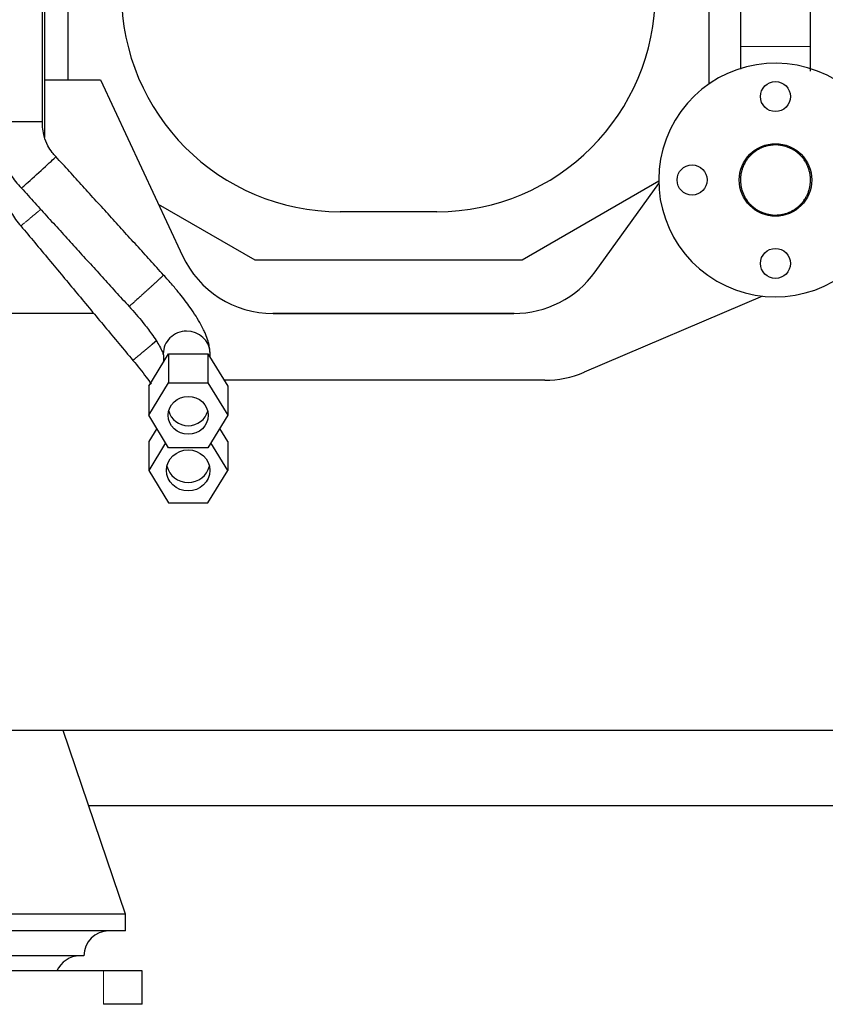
# Model space of a CAD drawing. Header units: inches. Extents: x 0 to 17820, y -10 to 12600.
# Tile 99 of 256: x 5712 to 6195, y 8062 to 8652. Entities that reach past the tile are written whole.
import ezdxf

# ---------------------------------------------------------------- set-up
doc = ezdxf.new("R2010")
doc.units = ezdxf.units.IN
doc.layers.add('1', color=7, linetype='Continuous', true_color=0xffffff)
doc.layers.add('254', color=7, linetype='Continuous', true_color=0xffffff)
doc.styles.add('latin_extended', font='simplex.shx')
doc.dimstyles.get("Standard").update_dxf_attribs({"dimtxt": 0.18, "dimasz": 0.18, "dimexe": 0.18, "dimexo": 0.0625, "dimgap": 0.09, "dimtad": 0, "dimtih": 1, "dimtoh": 1, "dimdec": 4, "dimzin": 0, "dimdsep": 46, "dimtxsty": 'Standard', "dimcen": 0.09, "dimadec": 0, "dimazin": 0, "dimtfac": 1, "dimtdec": 4, "dimtofl": 0, "dimtmove": 0, "dimatfit": 3, "dimfxl": 1, "dimtolj": 1, "dimtzin": 0, "dimarcsym": 0})

# ---------------------------------------------------------------- blocks, each defined once
blk = doc.blocks.new('_U1')
at = {"layer": '254', "color": 3, "linetype": 'Continuous', "lineweight": 13, "transparency": 16777216}
for p, q in [((1291.58, 10505.93), (1291.58, 7002.9)), ((6453.14, 8695.9), (6453.14, 7002.9)), ((1396.58, 7032.9), (6348.14, 7032.9))]:
    blk.add_line(p, q, dxfattribs=at)
at = {"layer": '254', "color": 3, "transparency": 16777216}
for points in [[(1396.58, 7050.4), (1396.58, 7015.4), (1291.58, 7032.9)], [(6348.14, 7015.4), (6348.14, 7050.4), (6453.14, 7032.9)]]:
    blk.add_solid(points, dxfattribs=at)
at = {"layer": 'Defpoints', "color": 0, "transparency": 16777216}
for p in [(1291.58, 10535.93), (6453.14, 8725.9), (6453.14, 7032.9)]:
    blk.add_point(p, dxfattribs=at)
at = {"layer": '254', "color": 2, "lineweight": 13, "transparency": 16777216, "insert": (3697.36, 7190.4), "char_height": 105, "attachment_point": 1, "style": 'latin_extended'}
blk.add_mtext('\\A1;5162', dxfattribs=at)

msp = doc.modelspace()

# ---------------------------------------------------------------- linework, layer by layer
at = {"layer": '1', "color": 2, "linetype": 'Continuous', "lineweight": 25}
for p, q in [((5741.243, 8615.902), (5741.243, 8978.837)), ((6125.143, 8979.208), (6125.143, 8613.35)), ((6186.143, 8635.901), (6186.143, 8888.898)), ((6144.143, 8657.143), (6144.143, 8635.901)), ((5727.144, 8615.901), (5760.531, 8615.901)), ((5760.531, 8615.901), (5809.66, 8510.544)), ((6095.146, 8555.218), (6013.289, 8507.901)), ((6057.096, 8500.871), (6095.174, 8553.824)), ((5853.311, 8507.901), (5795.404, 8541.119)), ((5962.143, 8536.901), (5904.143, 8536.901)), ((6013.289, 8507.901), (5853.311, 8507.901)), ((6157.465, 8486.323), (6050.415, 8440.704)), ((6157.463, 8486.323), (6050.415, 8440.704)), ((5756.55, 8475.901), (2980.711, 8475.901)), ((6008.461, 8475.901), (5863.898, 8475.901)), ((5864.038, 8475.901), (6008.383, 8475.901)), ((5789.472, 8432.253), (5801.308, 8451.664)), ((5801.308, 8451.664), (5824.979, 8451.664)), ((5801.308, 8451.664), (5801.308, 8434.298)), ((5824.979, 8451.664), (5836.815, 8432.253)), ((5824.979, 8451.664), (5824.979, 8434.298)), ((5789.472, 8414.887), (5801.308, 8434.298)), ((5789.472, 8432.253), (5789.472, 8414.887)), ((5801.308, 8434.298), (5824.979, 8434.298)), ((5824.979, 8434.298), (5836.815, 8414.887)), ((6026.892, 8435.901), (5834.592, 8435.901)), ((6026.892, 8435.901), (5834.592, 8435.901)), ((5836.815, 8432.253), (5836.815, 8414.887)), ((5801.308, 8395.476), (5789.472, 8414.887)), ((5836.815, 8414.887), (5824.979, 8395.476)), ((5794.253, 8407.047), (5789.472, 8399.207)), ((5836.815, 8399.207), (5832.034, 8407.047)), ((5789.472, 8399.207), (5789.472, 8381.841)), ((5799.547, 8398.364), (5789.472, 8381.841)), ((5836.815, 8381.841), (5826.74, 8398.364)), ((5836.815, 8399.207), (5836.815, 8381.841)), ((5824.979, 8395.476), (5801.308, 8395.476)), ((5789.472, 8381.841), (5801.308, 8362.43)), ((5824.979, 8362.43), (5836.815, 8381.841)), ((5801.308, 8362.43), (5824.979, 8362.43)), ((5719.05, 8225.901), (5663.143, 8225.901)), ((6203.143, 8225.901), (5718.99, 8225.901)), ((5775.643, 8115.901), (5738.143, 8225.901)), ((6293.143, 8180.901), (5753.466, 8180.901)), ((5775.643, 8115.901), (5663.143, 8115.901)), ((5775.643, 8105.901), (5775.643, 8115.901)), ((5775.643, 8105.901), (5663.143, 8105.901)), ((5750.643, 8090.901), (5663.143, 8090.901)), ((5762.337, 8081.901), (5563.95, 8081.901)), ((5785.643, 8081.901), (5762.337, 8081.901)), ((5785.643, 8061.901), (5785.643, 8081.901)), ((5785.643, 8061.901), (5762.337, 8061.901))]:
    msp.add_line(p, q, dxfattribs=at)
at = {"layer": '1', "color": 110, "linetype": 'Continuous', "lineweight": 13}
for p, q in [((6186.143, 8635.901), (6144.145, 8635.901)), ((6050.415, 8440.704), (6050.415, 8440.704)), ((6026.892, 8435.901), (6026.892, 8435.901)), ((5762.337, 8061.901), (5762.337, 8081.901))]:
    msp.add_line(p, q, dxfattribs=at)
at = {"layer": '1', "color": 2, "linetype": 'Continuous', "lineweight": 25}
for centre, radius in [((6165.143, 8605.901), 9), ((6165.143, 8555.901), 21.75), ((6115.143, 8555.901), 9), ((6165.143, 8505.901), 9)]:
    msp.add_circle(centre, radius, dxfattribs=at)
for centre, radius, start, end in [((5904.143, 8667.901), 131, 180, 270), ((5962.143, 8667.901), 131, 270, 0), ((6165.143, 8555.901), 70, 353.694375, 315), ((5765.643, 8090.901), 15, 90, 180), ((5748.143, 8075.901), 15, 90, 156.421822)]:
    msp.add_arc(centre, radius, start, end, dxfattribs=at)
for centre, major_axis, ratio, start_param, end_param in [((5723.516, 8560.462), (10.356, 9.421), 0.008694, 3.1414945, 6.2831853), ((5864.038, 8535.901), (-60, 0), 1, 0.4363323, 1.5707963), ((6008.383, 8535.901), (-60, 0), 1, 1.5707963, 2.518161), ((5812.226, 8452.053), (13.996, 0.347), 0.946714, 1.5473437, 3.1418984), ((5812.226, 8452.053), (13.996, 0.347), 0.946714, 0.0006002, 1.5473437), ((6026.892, 8495.901), (60, 0), 1, 4.712389, 5.1152319), ((6026.892, 8495.901), (60, 0), 1, 4.712389, 5.1152319), ((5813.143, 8420.033), (-12, 0), 0.9468816, 0.2283545, 1.5707963), ((5813.143, 8420.033), (-12, 0), 0.9468816, 1.5707963, 2.9132381), ((5813.143, 8386.987), (-13, 0), 0.9468816, 0.2104867, 1.5707963), ((5813.143, 8386.987), (-13, 0), 0.9468816, 1.5707963, 2.9311059)]:
    msp.add_ellipse(centre, major_axis=major_axis, ratio=ratio, start_param=start_param, end_param=end_param, dxfattribs=at)
for centre, major_axis in [((5813.143, 8414.887), (-12, 0)), ((5813.143, 8381.841), (-13, 0))]:
    msp.add_ellipse(centre, major_axis=major_axis, ratio=0.9468816, dxfattribs=at)
for points, knots in [([(5725.802, 8590.743), (5725.802, 8599.826), (5725.802, 8617.406), (5725.802, 8647.155), (5725.802, 8677.465), (5725.801, 8707.769), (5725.801, 8734.511), (5725.801, 8758.582), (5725.801, 8780.263), (5725.801, 8803.263), (5725.801, 8831.872), (5725.801, 8869.618), (5725.8, 8908.951), (5725.8, 8948.371), (5725.8, 8984.659), (5725.8, 9014.436), (5725.8, 9036.686), (5725.8, 9046.83), (5725.8, 9051.972)], [0, 0, 0, 0, 0.0590806, 0.1143459, 0.1934988, 0.256226, 0.3114577, 0.3674369, 0.4127935, 0.4524763, 0.5170369, 0.5988751, 0.6979908, 0.7728718, 0.8552789, 0.9340227, 0.9665524, 1, 1, 1, 1]), ([(5727.143, 8581.362), (5727.143, 8582.352), (5727.143, 8589.133), (5727.143, 8601.447), (5727.143, 8624.795), (5727.143, 8651.883), (5727.143, 8681.828), (5727.143, 8708.254), (5727.143, 8732.041), (5727.143, 8753.465), (5727.143, 8776.193), (5727.143, 8804.463), (5727.143, 8841.763), (5727.143, 8879.357), (5727.143, 8915.533), (5727.143, 8948.576), (5727.143, 8984.35), (5727.143, 9009.109), (5727.143, 9021.941)], [0, 0, 0, 0, 0.0067468, 0.0461724, 0.0838476, 0.1657279, 0.2306173, 0.2877536, 0.3456644, 0.3925875, 0.433638, 0.5004231, 0.5850834, 0.6876188, 0.7564119, 0.8314123, 0.91262, 1, 1, 1, 1]), ([(5697.802, 8590.73), (5697.792, 8587.967), (5698.124, 8582.736), (5699.899, 8573.352), (5703.516, 8563.914), (5708.65, 8556.11), (5711.927, 8552.332), (5713.16, 8551.041)], [0, 0, 0, 0, 0.1889208, 0.3611691, 0.6553019, 0.877682, 1, 1, 1, 1]), ([(5733.872, 8569.884), (5733.062, 8570.702), (5731.304, 8572.71), (5728.646, 8576.702), (5726.354, 8582.878), (5725.745, 8587.783), (5725.802, 8590.743)], [0, 0, 0, 0, 0.149645, 0.3496907, 0.6233631, 1, 1, 1, 1]), ([(6185.81, 8552.173), (6185.687, 8551.491), (6185.531, 8550.82), (6185.156, 8549.501), (6184.937, 8548.853), (6184.437, 8547.58), (6184.155, 8546.954), (6183.763, 8546.187), (6183.642, 8545.958), (6183.517, 8545.731), (6183.432, 8545.58), (6183.389, 8545.504), (6183.173, 8545.129), (6182.994, 8544.834), (6182.436, 8543.965), (6182.037, 8543.408), (6181.188, 8542.335), (6180.738, 8541.82), (6180.024, 8541.079), (6179.779, 8540.837), (6179.402, 8540.483), (6179.275, 8540.366), (6179.017, 8540.135), (6178.886, 8540.021), (6178.227, 8539.46), (6177.682, 8539.041), (6176.557, 8538.26), (6175.977, 8537.898), (6174.781, 8537.231), (6174.166, 8536.926), (6173.375, 8536.581), (6173.216, 8536.514), (6172.975, 8536.416), (6172.895, 8536.384), (6172.733, 8536.32), (6172.33, 8536.165), (6171.923, 8536.022), (6170.942, 8535.706), (6169.62, 8535.349), (6168.269, 8535.124), (6167.246, 8535.004), (6166.903, 8534.972), (6166.386, 8534.937), (6166.213, 8534.928), (6165.867, 8534.913), (6165.694, 8534.907), (6164.83, 8534.892), (6164.143, 8534.914), (6162.779, 8535.023), (6162.101, 8535.111), (6160.753, 8535.354), (6160.083, 8535.508), (6159.334, 8535.72), (6159.251, 8535.744), (6159.085, 8535.794), (6159.002, 8535.819), (6158.754, 8535.896), (6158.589, 8535.949), (6158.099, 8536.115), (6157.776, 8536.233), (6156.817, 8536.61), (6155.57, 8537.173), (6154.382, 8537.855), (6153.513, 8538.412), (6153.228, 8538.605), (6152.805, 8538.907), (6152.665, 8539.01), (6152.388, 8539.218), (6152.252, 8539.323), (6151.575, 8539.858), (6151.059, 8540.31), (6150.074, 8541.259), (6149.605, 8541.758), (6148.716, 8542.801), (6148.296, 8543.346), (6147.851, 8543.986), (6147.802, 8544.057), (6147.705, 8544.201), (6147.56, 8544.417), (6147.421, 8544.635), (6147.147, 8545.073), (6146.972, 8545.369), (6146.471, 8546.267), (6146.167, 8546.88), (6145.62, 8548.134), (6145.377, 8548.775), (6145.059, 8549.758), (6144.961, 8550.089), (6144.78, 8550.759), (6144.698, 8551.095), (6144.478, 8552.104), (6144.365, 8552.78), (6144.206, 8554.139), (6144.16, 8554.821), (6144.141, 8555.85), (6144.143, 8556.194), (6144.158, 8556.71), (6144.169, 8556.969), (6144.185, 8557.228), (6144.197, 8557.401), (6144.203, 8557.488), (6144.265, 8558.265), (6144.354, 8558.947), (6144.597, 8560.296), (6144.751, 8560.962), (6145.124, 8562.279), (6145.342, 8562.929), (6145.657, 8563.732), (6145.723, 8563.892), (6145.857, 8564.211), (6145.926, 8564.37), (6146.139, 8564.844), (6146.289, 8565.154), (6146.759, 8566.073), (6147.441, 8567.26), (6148.236, 8568.375), (6148.874, 8569.183), (6149.094, 8569.448), (6149.434, 8569.838), (6149.55, 8569.967), (6149.725, 8570.159), (6149.784, 8570.222), (6149.903, 8570.349), (6149.963, 8570.411), (6150.502, 8570.971), (6151.003, 8571.442), (6152.046, 8572.33), (6152.587, 8572.748), (6153.711, 8573.53), (6154.293, 8573.894), (6155.047, 8574.316), (6155.2, 8574.398), (6155.506, 8574.56), (6155.66, 8574.639), (6156.125, 8574.869), (6156.437, 8575.014), (6157.381, 8575.426), (6158.662, 8575.911), (6159.984, 8576.269), (6160.991, 8576.489), (6161.329, 8576.555), (6161.756, 8576.626), (6161.841, 8576.64), (6162.012, 8576.666), (6162.098, 8576.679), (6162.355, 8576.716), (6162.527, 8576.738), (6163.384, 8576.839), (6164.069, 8576.885), (6165.437, 8576.91), (6166.121, 8576.889), (6167.486, 8576.781), (6168.169, 8576.693), (6168.935, 8576.556), (6169.02, 8576.54), (6169.191, 8576.507), (6169.446, 8576.457), (6169.699, 8576.402), (6170.203, 8576.285), (6170.536, 8576.2), (6171.526, 8575.919), (6172.175, 8575.701), (6173.448, 8575.201), (6174.073, 8574.92), (6174.993, 8574.451), (6175.296, 8574.287), (6175.672, 8574.071), (6175.747, 8574.028), (6175.896, 8573.94), (6176.119, 8573.806), (6176.338, 8573.669), (6177.063, 8573.204), (6177.622, 8572.806), (6178.695, 8571.958), (6179.211, 8571.508), (6179.952, 8570.795), (6180.193, 8570.551), (6180.548, 8570.175), (6180.664, 8570.048), (6180.895, 8569.791), (6181.009, 8569.66), (6181.572, 8569.001), (6181.992, 8568.455), (6182.775, 8567.329), (6183.137, 8566.75), (6183.805, 8565.555), (6184.11, 8564.941), (6184.455, 8564.152), (6184.556, 8563.913), (6184.653, 8563.672), (6184.716, 8563.511), (6184.748, 8563.43), (6184.901, 8563.025), (6185.016, 8562.7), (6185.334, 8561.717), (6185.512, 8561.056), (6185.805, 8559.72), (6185.918, 8559.045), (6186.039, 8558.023), (6186.071, 8557.68), (6186.106, 8557.164), (6186.116, 8556.992), (6186.131, 8556.646), (6186.136, 8556.472), (6186.153, 8555.607), (6186.111, 8554.226), (6185.933, 8552.856), (6185.81, 8552.173)], [0, 0, 0, 0, 0.015625, 0.015625, 0.03125, 0.03125, 0.046875, 0.046875, 0.0507813, 0.0527344, 0.0527344, 0.0546875, 0.0546875, 0.0625, 0.0625, 0.078125, 0.078125, 0.09375, 0.09375, 0.1015625, 0.1015625, 0.1054688, 0.1054688, 0.109375, 0.109375, 0.125, 0.125, 0.140625, 0.140625, 0.15625, 0.15625, 0.1601563, 0.1601563, 0.1621094, 0.1621094, 0.1640625, 0.171875, 0.171875, 0.1875, 0.203125, 0.203125, 0.2109375, 0.2109375, 0.2148438, 0.2148438, 0.21875, 0.21875, 0.234375, 0.234375, 0.25, 0.25, 0.265625, 0.265625, 0.2675781, 0.2675781, 0.2695313, 0.2695313, 0.2734375, 0.2734375, 0.28125, 0.28125, 0.296875, 0.3125, 0.3125, 0.3203125, 0.3203125, 0.3242188, 0.3242188, 0.328125, 0.328125, 0.34375, 0.34375, 0.359375, 0.359375, 0.375, 0.375, 0.3769531, 0.3769531, 0.3789063, 0.3828125, 0.3828125, 0.390625, 0.390625, 0.40625, 0.40625, 0.421875, 0.421875, 0.4296875, 0.4296875, 0.4375, 0.4375, 0.453125, 0.453125, 0.46875, 0.46875, 0.4765625, 0.4765625, 0.4804688, 0.4824219, 0.4824219, 0.484375, 0.484375, 0.5, 0.5, 0.515625, 0.515625, 0.53125, 0.53125, 0.5351563, 0.5351563, 0.5390625, 0.5390625, 0.546875, 0.546875, 0.5625, 0.578125, 0.578125, 0.5859375, 0.5859375, 0.5898438, 0.5898438, 0.5917969, 0.5917969, 0.59375, 0.59375, 0.609375, 0.609375, 0.625, 0.625, 0.640625, 0.640625, 0.6445313, 0.6445313, 0.6484375, 0.6484375, 0.65625, 0.65625, 0.671875, 0.6875, 0.6875, 0.6953125, 0.6953125, 0.6972656, 0.6972656, 0.6992188, 0.6992188, 0.703125, 0.703125, 0.71875, 0.71875, 0.734375, 0.734375, 0.75, 0.75, 0.7519531, 0.7519531, 0.7539063, 0.7578125, 0.7578125, 0.765625, 0.765625, 0.78125, 0.78125, 0.796875, 0.796875, 0.8046875, 0.8046875, 0.8066406, 0.8066406, 0.8085938, 0.8125, 0.8125, 0.828125, 0.828125, 0.84375, 0.84375, 0.8515625, 0.8515625, 0.8554688, 0.8554688, 0.859375, 0.859375, 0.875, 0.875, 0.890625, 0.890625, 0.90625, 0.90625, 0.9101563, 0.9121094, 0.9121094, 0.9140625, 0.9140625, 0.921875, 0.921875, 0.9375, 0.9375, 0.953125, 0.953125, 0.9609375, 0.9609375, 0.9648438, 0.9648438, 0.96875, 0.96875, 0.984375, 1, 1, 1, 1]), ([(5798.407, 8498.944), (5795.716, 8501.902), (5790.337, 8507.815), (5782.268, 8516.684), (5774.202, 8525.551), (5766.136, 8534.418), (5758.07, 8543.284), (5750.004, 8552.151), (5741.938, 8561.017), (5736.56, 8566.928), (5733.872, 8569.884)], [0, 0, 0, 0, 0.1250898, 0.2500759, 0.3750669, 0.5000545, 0.6250425, 0.7500305, 0.875019, 1, 1, 1, 1]), ([(5699.143, 8566.163), (5699.136, 8563.568), (5699.431, 8558.642), (5701.009, 8549.79), (5704.218, 8540.837), (5708.805, 8533.324), (5711.75, 8529.638), (5712.863, 8528.368)], [0, 0, 0, 0, 0.1884668, 0.3607559, 0.6549932, 0.8771258, 1, 1, 1, 1]), ([(5713.16, 8551.041), (5715.849, 8548.086), (5721.226, 8542.175), (5729.292, 8533.309), (5737.358, 8524.442), (5745.424, 8515.576), (5753.49, 8506.709), (5761.557, 8497.842), (5769.624, 8488.974), (5775.004, 8483.061), (5777.694, 8480.103)], [0, 0, 0, 0, 0.1249797, 0.2499716, 0.3749629, 0.4999541, 0.624945, 0.7499385, 0.8749282, 1, 1, 1, 1]), ([(5712.863, 8528.368), (5715.648, 8525.027), (5721.231, 8518.326), (5729.615, 8508.267), (5738.013, 8498.189), (5746.411, 8488.111), (5754.809, 8478.033), (5763.207, 8467.956), (5771.607, 8457.875), (5777.208, 8451.154), (5780.01, 8447.792)], [0, 0, 0, 0, 0.1244025, 0.2494728, 0.3745433, 0.4996133, 0.6246834, 0.7497543, 0.8748134, 1, 1, 1, 1]), ([(5826.221, 8452.402), (5826.209, 8452.775), (5826.167, 8453.593), (5826.065, 8454.741), (5825.705, 8456.878), (5825.012, 8459.695), (5823.816, 8463.048), (5822.296, 8466.369), (5819.737, 8471.369), (5815.221, 8478.496), (5808.988, 8486.672), (5803.514, 8493.231), (5800.23, 8496.947), (5798.407, 8498.944)], [0, 0, 0, 0, 0.0221553, 0.0503659, 0.0881116, 0.1597168, 0.2637033, 0.323411, 0.3977485, 0.6145799, 0.778008, 0.8799933, 1, 1, 1, 1]), ([(5777.694, 8480.103), (5780.692, 8476.835), (5785.404, 8471.367), (5791.889, 8462.954), (5795.824, 8456.783), (5797.711, 8452.871), (5798.219, 8451.444), (5798.303, 8450.901), (5798.258, 8451.295), (5798.247, 8451.369), (5798.241, 8451.431), (5798.236, 8451.583), (5798.235, 8451.601), (5798.234, 8451.618), (5798.233, 8451.615), (5798.233, 8451.624), (5798.232, 8451.643), (5798.231, 8451.661), (5798.231, 8451.677), (5798.231, 8451.69), (5798.23, 8451.701), (5798.23, 8451.711), (5798.23, 8451.715), (5798.23, 8451.705)], [0, 0, 0, 0, 0.2328924, 0.3982544, 0.6127135, 0.745708, 0.839786, 0.9307034, 0.9696678, 0.980705, 0.986189, 0.9874226, 0.9882145, 0.989102, 0.9939031, 0.9962007, 0.9968633, 0.9972337, 0.9974881, 0.9977145, 0.9979177, 0.9981585, 1, 1, 1, 1]), ([(5780.01, 8447.792), (5782.885, 8444.366), (5786.617, 8439.643), (5789.969, 8434.984), (5790.915, 8433.622)], [0, 0, 0, 0, 0.6998735, 1, 1, 1, 1])]:
    msp.add_open_spline(points, degree=3, knots=knots, dxfattribs=at)
for points, degree in [([(6144.144, 8635.901), (6144.144, 8631.262), (6144.144, 8626.741), (6144.144, 8622.314)], 3), ([(6186.143, 8621.1), (6186.143, 8625.915), (6186.143, 8630.84), (6186.143, 8635.901)], 3), ([(6186.082, 8554.536), (6186.133, 8555.049), (6186.143, 8555.793)], 2), ([(5798.23, 8451.705), (5798.27, 8450.075), (5798.311, 8448.444), (5798.351, 8446.814)], 3), ([(5826.293, 8449.509), (5826.269, 8450.473), (5826.245, 8451.438), (5826.221, 8452.402)], 3)]:
    msp.add_open_spline(points, degree=degree, dxfattribs=at)
for points, weights, knots in [([(5725.802, 8590.743), (5725.827, 8590.744), (5723.392, 8590.744), (5716.86, 8590.742), (5706.973, 8590.737), (5700.377, 8590.734), (5697.845, 8590.731), (5697.802, 8590.73)], [1.01660965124, 1.01618862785, 0.958753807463, 1.01661171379, 1.01661171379, 0.958470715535, 1.01661171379, 1.01661171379], [0, 0, 0, 0, 0, 0.4993899, 0.4993899, 0.4993899, 1, 1, 1, 1, 1]), ([(5798.407, 8498.944), (5798.428, 8498.907), (5796.633, 8497.201), (5791.827, 8492.801), (5784.523, 8486.157), (5779.636, 8481.739), (5777.742, 8480.09), (5777.695, 8480.103)], [1.01660242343, 1.01571625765, 0.959072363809, 1.01661171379, 1.01661171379, 0.958470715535, 1.01661171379, 1.01661171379], [0, 0, 0, 0, 0, 0.4986998, 0.4986998, 0.4986998, 1, 1, 1, 1, 1]), ([(5794.204, 8459.625), (5793.337, 8458.903), (5792.457, 8458.17), (5791.59, 8457.448), (5786.96, 8453.591), (5781.909, 8449.381), (5780.009, 8447.794), (5780.01, 8447.792)], [1.00650707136, 1.01015507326, 1.01386128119, 1.01661171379, 1.01661171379, 0.958470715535, 1.01661171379, 1.01661171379], [0, 0, 0, 0, 0, 0.1786448, 0.1786448, 0.1786448, 1, 1, 1, 1, 1])]:
    msp.add_rational_spline(points, weights, degree=4, knots=knots, dxfattribs=at)
at = {"layer": '1', "color": 110, "linetype": 'Continuous', "lineweight": 13}
msp.add_rational_spline([(5724.8, 8538.336), (5724.498, 8538.084), (5724.198, 8537.833), (5723.902, 8537.586), (5719.811, 8534.17), (5714.764, 8529.955), (5712.864, 8528.369), (5712.863, 8528.368)], [1.01486013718, 1.01566312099, 1.0162692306, 1.01661171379, 1.01661171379, 0.958470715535, 1.01661171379, 1.01661171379], degree=4, knots=[0, 0, 0, 0, 0, 0.0712793, 0.0712793, 0.0712793, 1, 1, 1, 1, 1], dxfattribs=at)

# ---------------------------------------------------------------- dimensions: what is measured, and where the dimension line sits
at = {"layer": '254', "color": 2, "linetype": 'Continuous', "lineweight": 13}
dim = msp.add_linear_dim(base=(6453.143, 7032.901), p1=(1291.577, 10535.926), p2=(6453.143, 8725.901), dimstyle='Standard', override={"dimscale": 30, "dimtxt": 3.5, "dimasz": 3.5, "dimexe": 1, "dimexo": 1, "dimgap": 1.75, "dimtad": 1, "dimtih": 1, "dimtoh": 0, "dimdec": 0, "dimlfac": 1, "dimzin": 8, "dimdsep": 46, "dimlunit": 2, "dimtxsty": 'latin_extended', "dimsah": 1, "dimse1": 0, "dimse2": 0, "dimsd1": 0, "dimsd2": 0, "dimclrd": 3, "dimclre": 3, "dimclrt": 2, "dimtol": 0, "dimtm": -0.1, "dimtfac": 0.714286, "dimtdec": 3, "dimtofl": 1, "dimtmove": 0, "dimtzin": 8, "dimlwd": 13, "dimlwe": 13}, dxfattribs=at)
dim.commit()
dim.dimension.update_dxf_attribs({"geometry": '_U1', "text_midpoint": (3872.36, 7032.901), "dimtype": 160})

doc.saveas('drawing.dxf')
